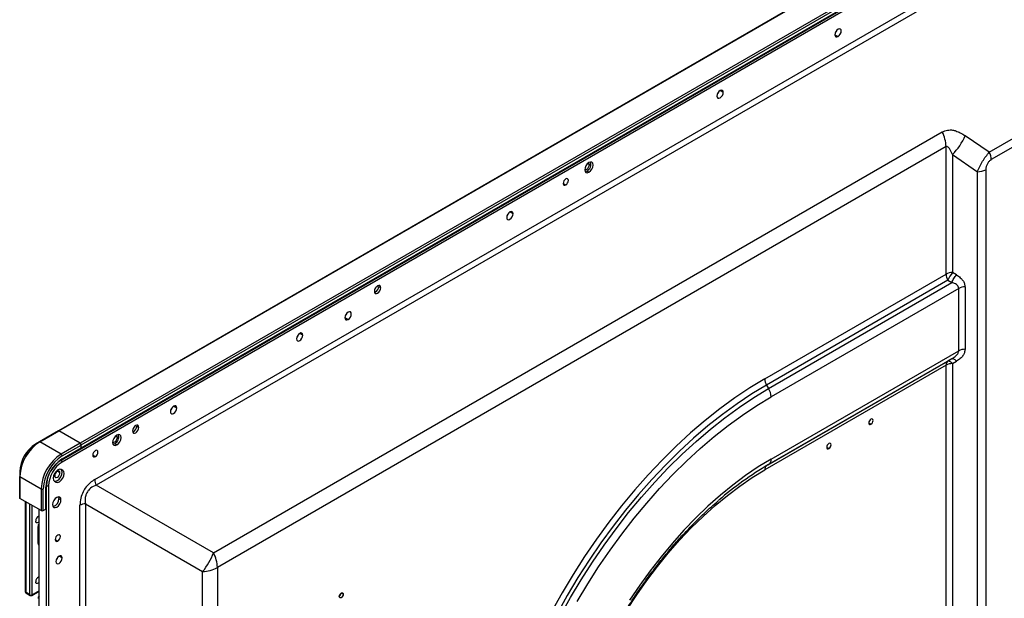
# Model space of a CAD drawing. Header units: millimetres. Extents: x 0 to 1118, y 0 to 864.
# Tile 170 of 256: x 866 to 922, y 666 to 699. Entities that reach past the tile are written whole.
import ezdxf

# ---------------------------------------------------------------- set-up
doc = ezdxf.new("R2010")
doc.units = ezdxf.units.MM

msp = doc.modelspace()

# ---------------------------------------------------------------- linework, layer by layer
at = {"color": 7, "linetype": 'Continuous', "lineweight": 25}
for p, q in [((1037.6025, 773.3956), (868.5709, 675.8158)), ((868.5876, 675.8142), (1037.6191, 773.394)), ((868.7075, 674.1665), (1039.8839, 772.9846)), ((1039.9428, 772.8825), (868.7664, 674.0645)), ((1038.8114, 772.7057), (869.7799, 675.1258)), ((869.8285, 674.8376), (1038.86, 772.4174)), ((869.8388, 675.0238), (1038.8704, 772.6036)), ((869.8388, 674.8605), (1038.8704, 772.4403)), ((870.5953, 673.0832), (1038.1139, 769.7897)), ((1038.1966, 769.4795), (870.678, 672.7731)), ((905.5032, 694.6849), (905.4965, 694.681)), ((920.7451, 691.4275), (925.5182, 694.1829)), ((925.6285, 693.7693), (920.8554, 691.0139)), ((877.2457, 668.981), (918.1019, 692.5667)), ((920.7451, 691.4275), (919.3983, 692.3542)), ((918.3225, 691.7396), (877.4663, 668.1538)), ((918.3225, 684.5981), (918.3225, 691.7396)), ((918.676, 691.3016), (920.0784, 690.3366)), ((918.676, 691.3016), (918.676, 684.6826)), ((898.1797, 690.3707), (898.2975, 690.3027)), ((920.0784, 665.0925), (920.0784, 690.3366)), ((920.5498, 690.4494), (920.5498, 665.2052)), ((893.7181, 687.8815), (893.7114, 687.8776)), ((908.157, 678.7296), (918.3225, 684.5981)), ((918.8999, 684.5534), (918.676, 684.6826)), ((918.426, 684.2496), (908.2605, 678.3812)), ((908.3724, 678.1873), (918.6499, 684.1203)), ((918.426, 684.2496), (918.6499, 684.1203)), ((886.5077, 683.9048), (886.6256, 683.8368)), ((919.0296, 683.7952), (908.5105, 677.7227)), ((919.0296, 680.2995), (919.0296, 683.7952)), ((919.3832, 683.8797), (919.3832, 680.3841)), ((908.5105, 674.227), (919.0296, 680.2995)), ((918.6499, 679.8548), (908.3724, 673.9218)), ((918.6499, 679.8548), (918.426, 679.7256)), ((918.6499, 679.8548), (918.7207, 679.9039)), ((918.6696, 679.8578), (918.6499, 679.8548)), ((918.676, 679.5812), (918.8999, 679.7105)), ((918.676, 679.5812), (918.676, 665.9022)), ((918.3225, 679.4967), (908.157, 673.6282)), ((918.3225, 665.8176), (918.3225, 679.4967)), ((908.2605, 678.3812), (908.3724, 678.1873)), ((868.5592, 675.809), (867.4985, 675.1967)), ((867.5152, 675.1951), (868.5758, 675.8074)), ((868.5709, 675.8158), (868.5593, 675.8091)), ((869.7681, 675.119), (868.5758, 675.8074)), ((869.7799, 675.1258), (868.5876, 675.8142)), ((872.9501, 676.0782), (873.068, 676.0101)), ((867.4985, 675.1967), (867.2766, 675.0686)), ((868.7075, 674.5067), (867.5152, 675.1951)), ((869.7681, 675.119), (868.7075, 674.5067)), ((868.756, 674.2185), (869.8167, 674.8308)), ((868.7664, 674.4047), (869.8271, 675.017)), ((868.7664, 674.2414), (869.8271, 674.8537)), ((869.8271, 674.8537), (869.8271, 675.017)), ((869.8388, 674.8605), (869.8388, 675.0238)), ((871.7127, 675.0916), (871.8305, 675.0236)), ((866.3858, 673.5257), (866.3858, 673.2695)), ((868.8015, 673.5926), (868.7182, 673.6407)), ((866.3858, 673.2695), (866.3858, 672.0447)), ((866.3956, 673.2559), (867.5879, 672.5676)), ((866.3956, 672.0311), (866.3956, 673.2559)), ((868.3432, 672.9912), (868.4265, 672.9431)), ((867.5879, 672.5676), (867.5879, 671.3427)), ((867.7057, 671.3427), (867.7057, 672.5676)), ((867.8472, 671.4244), (867.8472, 672.6492)), ((867.8618, 671.4448), (867.8618, 672.6696)), ((877.2457, 668.981), (870.678, 672.7731)), ((867.5879, 671.3427), (866.3956, 672.0311)), ((866.6971, 671.857), (866.6971, 666.8007)), ((868.5837, 672.0183), (868.7016, 671.9503)), ((867.47, 657.9376), (867.47, 671.4108)), ((867.7057, 671.3427), (867.8472, 671.4244)), ((870.072, 671.7234), (876.6397, 667.9313)), ((867.4129, 669.5051), (867.4129, 670.4577)), ((867.4474, 669.4288), (867.47, 669.4157)), ((876.6397, 642.0093), (876.6397, 667.9313)), ((877.4663, 668.1538), (877.4663, 642.2318)), ((867.0639, 666.589), (867.47, 666.8234)), ((866.9633, 666.6271), (866.7215, 666.7667)), ((866.7388, 666.7285), (866.9805, 666.589))]:
    msp.add_line(p, q, dxfattribs=at)
at = {"color": 8, "linetype": 'Continuous', "lineweight": 25}
for p, q in [((912.0908, 698.0136), (912.2676, 697.9115)), ((905.8306, 694.7807), (905.6538, 694.8828)), ((898.327, 690.7279), (898.2217, 690.7887)), ((896.8539, 689.6782), (897.0012, 689.5931)), ((894.0455, 687.9773), (893.8687, 688.0794)), ((886.3309, 683.5986), (886.272, 683.6326)), ((884.6221, 682.1562), (884.7989, 682.0542)), ((882.2604, 681.1739), (882.0836, 681.276)), ((908.3516, 673.9097), (918.426, 679.7256)), ((875.1893, 677.0919), (875.0125, 677.1939)), ((914.1084, 676.1784), (913.9847, 676.2498)), ((872.7733, 675.772), (872.7144, 675.806)), ((871.86, 675.4489), (871.7547, 675.5097)), ((911.7514, 674.8177), (911.6277, 674.8891)), ((868.6765, 674.1844), (868.7075, 674.1665)), ((870.48, 674.4528), (870.6273, 674.3678)), ((868.6435, 673.4667), (868.4962, 673.5517)), ((868.8015, 673.5926), (868.7166, 673.6417)), ((867.8825, 672.7376), (867.8516, 672.7555)), ((867.8825, 657.9376), (867.8825, 672.7376)), ((868.0004, 672.7376), (868.0004, 657.9376)), ((866.7215, 671.8429), (866.7215, 666.7667)), ((866.9633, 666.6271), (866.9633, 671.7033)), ((867.0811, 666.6271), (867.0811, 671.6353)), ((869.762, 567.3382), (869.762, 671.64)), ((870.072, 671.7234), (870.072, 567.4487)), ((867.47, 670.9898), (867.4296, 671.0131)), ((867.4129, 670.4577), (867.47, 670.4247)), ((868.3733, 669.7194), (868.5207, 669.6344)), ((867.47, 669.4721), (867.4129, 669.5051)), ((868.7664, 668.6889), (868.5896, 668.791)), ((867.47, 667.5875), (867.4296, 667.6108)), ((867.47, 666.8516), (867.0811, 666.6271)), ((884.5219, 666.6582), (884.4099, 666.7229))]:
    msp.add_line(p, q, dxfattribs=at)
at = {"color": 7, "linetype": 'Continuous', "lineweight": 25, "flags": 128}
for points in [[(912.2676, 698.3198), (912.2, 698.2652), (912.1426, 698.1878), (912.1043, 698.0995), (912.0908, 698.0136), (912.1043, 697.9433), (912.1426, 697.8992), (912.2, 697.888), (912.2676, 697.9115)], [(912.2676, 697.9115), (912.3353, 697.9661), (912.3926, 698.0435), (912.4309, 698.1318), (912.4444, 698.2177), (912.4309, 698.2881), (912.3926, 698.3322), (912.3353, 698.3433), (912.2676, 698.3198)], [(912.1925, 698.2592), (912.1569, 698.1795), (912.1081, 698.1115)], [(912.1841, 698.2358), (912.1691, 698.2147), (912.1328, 698.1699)], [(905.8306, 694.7807), (905.8171, 694.851), (905.7788, 694.8952), (905.7215, 694.9063), (905.6538, 694.8828), (905.5862, 694.8282), (905.5288, 694.7508), (905.4905, 694.6625), (905.477, 694.5766)], [(905.477, 694.5766), (905.4905, 694.5062), (905.5288, 694.4621), (905.5862, 694.451), (905.6538, 694.4745), (905.7215, 694.5291), (905.7788, 694.6065), (905.8171, 694.6948), (905.8306, 694.7807)], [(905.5776, 694.8189), (905.5431, 694.7425), (905.4943, 694.6745)], [(898.2975, 690.847), (898.2073, 690.7742), (898.1309, 690.6711), (898.0798, 690.5533), (898.0618, 690.4388), (898.0798, 690.345), (898.1309, 690.2862), (898.2073, 690.2713), (898.2975, 690.3027)], [(898.0634, 690.4713), (898.0755, 690.4625), (898.1233, 690.4532), (898.1797, 690.4728), (898.2361, 690.5183), (898.2839, 690.5827), (898.3158, 690.6564), (898.327, 690.7279)], [(898.327, 690.7279), (898.3158, 690.7866), (898.2839, 690.8233), (898.2701, 690.8294)], [(898.2975, 690.3027), (898.3877, 690.3755), (898.4642, 690.4786), (898.5153, 690.5964), (898.5332, 690.7109), (898.5153, 690.8047), (898.4642, 690.8635), (898.3877, 690.8784), (898.2975, 690.847)], [(898.1797, 690.3707), (898.0895, 690.3394), (898.0827, 690.3388)], [(897.0012, 689.9333), (896.9448, 689.8879), (896.897, 689.8234), (896.8651, 689.7498), (896.8539, 689.6782), (896.8651, 689.6196), (896.897, 689.5828), (896.9448, 689.5735), (897.0012, 689.5931)], [(897.0012, 689.5931), (897.0576, 689.6386), (897.1053, 689.7031), (897.1373, 689.7767), (897.1485, 689.8483), (897.1373, 689.9069), (897.1053, 689.9437), (897.0576, 689.9529), (897.0012, 689.9333)], [(894.0455, 687.9773), (894.032, 688.0476), (893.9937, 688.0918), (893.9363, 688.1029), (893.8687, 688.0794), (893.801, 688.0248), (893.7437, 687.9474), (893.7054, 687.8591), (893.6919, 687.7732)], [(893.6919, 687.7732), (893.7054, 687.7028), (893.7437, 687.6587), (893.801, 687.6476), (893.8687, 687.6711), (893.9363, 687.7257), (893.9937, 687.8031), (894.032, 687.8914), (894.0455, 687.9773)], [(893.7925, 688.0155), (893.758, 687.9391), (893.7092, 687.8711)], [(886.6256, 683.8368), (886.6121, 683.9071), (886.5738, 683.9512), (886.5164, 683.9624), (886.4488, 683.9389), (886.3811, 683.8843), (886.3238, 683.8069), (886.2855, 683.7186), (886.272, 683.6327)], [(886.272, 683.6327), (886.2855, 683.5623), (886.3238, 683.5182), (886.3811, 683.5071), (886.4488, 683.5306), (886.5164, 683.5852), (886.5738, 683.6625), (886.6121, 683.7509), (886.6256, 683.8368)], [(884.7989, 682.4624), (884.7312, 682.4078), (884.6739, 682.3305), (884.6356, 682.2421), (884.6221, 682.1562), (884.6356, 682.0859), (884.6739, 682.0418), (884.7312, 682.0306), (884.7989, 682.0542)], [(884.7238, 682.4018), (884.6882, 682.3222), (884.6393, 682.2541)], [(884.7155, 682.3787), (884.7003, 682.3573), (884.6641, 682.3125)], [(884.7989, 682.0542), (884.8665, 682.1088), (884.9239, 682.1861), (884.9622, 682.2745), (884.9756, 682.3603), (884.9622, 682.4307), (884.9239, 682.4748), (884.8665, 682.4859), (884.7989, 682.4624)], [(882.2604, 681.1739), (882.2469, 681.2442), (882.2086, 681.2884), (882.1512, 681.2995), (882.0836, 681.276), (882.0159, 681.2214), (881.9586, 681.144), (881.9203, 681.0557), (881.9068, 680.9698)], [(881.9068, 680.9698), (881.9203, 680.8994), (881.9586, 680.8553), (882.0159, 680.8442), (882.0836, 680.8677), (882.1512, 680.9223), (882.2086, 680.9997), (882.2469, 681.088), (882.2604, 681.1739)], [(882.0074, 681.2121), (881.9729, 681.1357), (881.924, 681.0677)], [(918.426, 679.7256), (918.447, 679.7328), (918.4719, 679.7324), (918.5003, 679.7245), (918.5317, 679.7092), (918.5656, 679.6868), (918.6013, 679.6577), (918.6384, 679.6223), (918.676, 679.5812)], [(908.157, 678.7296), (907.3166, 678.2191), (906.4786, 677.6592), (905.6452, 677.0513), (904.8187, 676.3973), (904.0013, 675.6988), (903.1953, 674.9578), (902.4029, 674.1764), (901.6263, 673.3566), (900.8675, 672.5006), (900.1288, 671.611), (899.4121, 670.69), (898.7193, 669.7403), (898.0524, 668.7644), (897.4132, 667.7649), (896.8034, 666.7447), (896.2248, 665.7066)], [(908.2605, 678.3812), (907.4333, 677.8786), (906.6083, 677.3274), (905.7879, 676.729), (904.9742, 676.0851), (904.1695, 675.3975), (903.3761, 674.6681), (902.596, 673.8988), (901.8315, 673.0917), (901.0846, 672.2492), (900.3573, 671.3734), (899.6518, 670.4667), (898.9698, 669.5318), (898.3133, 668.5711), (897.684, 667.5872), (897.0837, 666.5829), (896.5141, 665.5609)], [(896.7092, 665.4578), (897.2748, 666.4726), (897.8708, 667.4698), (898.4956, 668.4467), (899.1475, 669.4006), (899.8247, 670.3289), (900.5252, 671.2291), (901.2473, 672.0987), (901.989, 672.9353), (902.7481, 673.7367), (903.5226, 674.5005), (904.3104, 675.2248), (905.1094, 675.9075), (905.9173, 676.5468), (906.7319, 677.141), (907.5511, 677.6883), (908.3724, 678.1873)], [(897.6486, 666.2567), (898.2319, 667.2328), (898.8435, 668.1889), (899.4815, 669.1226), (900.1443, 670.0312), (900.83, 670.9123), (901.5367, 671.7634), (902.2626, 672.5822), (903.0056, 673.3666), (903.7637, 674.1142), (904.5348, 674.8231), (905.3168, 675.4913), (906.1075, 676.117), (906.9048, 676.6986), (907.7066, 677.2342), (908.5105, 677.7227)], [(875.1893, 677.0919), (875.1758, 677.1622), (875.1375, 677.2063), (875.0802, 677.2175), (875.0125, 677.1939), (874.9449, 677.1393), (874.8875, 677.062), (874.8492, 676.9736), (874.8357, 676.8878)], [(874.8357, 676.8878), (874.8492, 676.8174), (874.8875, 676.7733), (874.9449, 676.7622), (875.0125, 676.7857), (875.0802, 676.8403), (875.1375, 676.9176), (875.1758, 677.006), (875.1893, 677.0919)], [(874.9364, 677.1301), (874.9018, 677.0537), (874.853, 676.9856)], [(914.1084, 676.4642), (914.0611, 676.426), (914.0209, 676.3718), (913.9941, 676.31), (913.9847, 676.2498), (913.9941, 676.2006), (914.0209, 676.1697), (914.0611, 676.1619), (914.1084, 676.1784)], [(914.1084, 676.1784), (914.1558, 676.2166), (914.1959, 676.2707), (914.2228, 676.3326), (914.2322, 676.3927), (914.2228, 676.442), (914.1959, 676.4728), (914.1558, 676.4806), (914.1084, 676.4642)], [(873.068, 676.0101), (873.0545, 676.0805), (873.0162, 676.1246), (872.9588, 676.1357), (872.8912, 676.1122), (872.8235, 676.0576), (872.7662, 675.9803), (872.7279, 675.8919), (872.7144, 675.806)], [(872.7144, 675.806), (872.7279, 675.7357), (872.7662, 675.6916), (872.8235, 675.6804), (872.8912, 675.704), (872.9588, 675.7585), (873.0162, 675.8359), (873.0545, 675.9243), (873.068, 676.0101)], [(871.8305, 675.568), (871.7403, 675.4952), (871.6639, 675.392), (871.6128, 675.2742), (871.5948, 675.1597), (871.6128, 675.0659), (871.6639, 675.0071), (871.7403, 674.9922), (871.8305, 675.0236)], [(871.5964, 675.1922), (871.6085, 675.1834), (871.6563, 675.1741), (871.7127, 675.1937), (871.7691, 675.2392), (871.8168, 675.3037), (871.8488, 675.3773), (871.86, 675.4489)], [(871.86, 675.4489), (871.8488, 675.5075), (871.8168, 675.5442), (871.8031, 675.5503)], [(871.8305, 675.0236), (871.9207, 675.0964), (871.9972, 675.1995), (872.0483, 675.3173), (872.0662, 675.4318), (872.0483, 675.5257), (871.9972, 675.5845), (871.9207, 675.5993), (871.8305, 675.568)], [(911.7514, 675.1035), (911.7041, 675.0653), (911.6639, 675.0111), (911.6371, 674.9493), (911.6277, 674.8892), (911.6371, 674.8399), (911.6639, 674.809), (911.7041, 674.8012), (911.7514, 674.8177)], [(911.7514, 674.8177), (911.7988, 674.8559), (911.8389, 674.9101), (911.8657, 674.9719), (911.8752, 675.032), (911.8657, 675.0813), (911.8389, 675.1121), (911.7988, 675.1199), (911.7514, 675.1035)], [(870.6273, 674.708), (870.5709, 674.6625), (870.5231, 674.5981), (870.4912, 674.5244), (870.48, 674.4529), (870.4912, 674.3942), (870.5231, 674.3575), (870.5709, 674.3482), (870.6273, 674.3678)], [(870.6273, 674.3678), (870.6836, 674.4133), (870.7314, 674.4777), (870.7634, 674.5514), (870.7746, 674.6229), (870.7634, 674.6816), (870.7314, 674.7183), (870.6836, 674.7276), (870.6273, 674.708)], [(871.7127, 675.0916), (871.6225, 675.0603), (871.6157, 675.0598)], [(908.5105, 674.227), (907.7934, 673.7889), (907.0786, 673.3041), (906.3688, 672.7742), (905.6661, 672.2011), (904.9731, 671.5866), (904.2921, 670.9328), (903.6253, 670.242), (902.9751, 669.5165), (902.3436, 668.7587), (901.7329, 667.9713), (901.1452, 667.1568), (900.5824, 666.318)], [(868.7182, 673.6407), (868.6322, 673.6575), (868.5307, 673.6222), (868.4292, 673.5403), (868.3432, 673.4243), (868.2857, 673.2917), (868.2655, 673.1629), (868.2857, 673.0574), (868.3432, 672.9912)], [(868.3268, 673.0025), (868.3947, 672.9944), (868.4962, 673.0297), (868.5977, 673.1116), (868.6837, 673.2276), (868.7412, 673.3601), (868.7613, 673.489), (868.7412, 673.5945), (868.7001, 673.6493)], [(868.6435, 673.4667), (868.6323, 673.5253), (868.6003, 673.5621), (868.5526, 673.5713), (868.4962, 673.5518), (868.4398, 673.5063), (868.392, 673.4418), (868.3601, 673.3682), (868.3489, 673.2966)], [(868.3489, 673.2966), (868.3601, 673.238), (868.392, 673.2012), (868.4398, 673.1919), (868.4962, 673.2115), (868.5526, 673.257), (868.6003, 673.3215), (868.6323, 673.3951), (868.6435, 673.4667)], [(868.4265, 672.9431), (868.5126, 672.9264), (868.614, 672.9617), (868.7155, 673.0435), (868.8015, 673.1596), (868.859, 673.2921), (868.8792, 673.4209), (868.859, 673.5265), (868.8015, 673.5926)], [(900.4391, 665.7928), (900.9792, 666.6244), (901.5454, 667.4324), (902.1358, 668.214), (902.7482, 668.9664), (903.3803, 669.6867), (904.0298, 670.3723), (904.6944, 671.0208), (905.3716, 671.6298), (906.059, 672.197), (906.7541, 672.7204), (907.4542, 673.1981), (908.157, 673.6282)], [(868.7016, 671.9503), (868.6836, 672.0441), (868.6325, 672.1029), (868.5561, 672.1178), (868.4659, 672.0864), (868.3757, 672.0136), (868.2992, 671.9105), (868.2481, 671.7927), (868.2302, 671.6782)], [(868.2302, 671.6782), (868.2481, 671.5844), (868.2992, 671.5256), (868.3757, 671.5107), (868.4659, 671.5421), (868.5561, 671.6148), (868.6325, 671.718), (868.6836, 671.8358), (868.7016, 671.9503)], [(868.5628, 672.1183), (868.5658, 672.1121), (868.5837, 672.0183)], [(867.47, 670.7027), (867.4297, 670.6729), (867.3733, 670.6533), (867.3255, 670.6626), (867.2936, 670.6993), (867.2823, 670.7579)], [(868.5207, 669.9746), (868.4643, 669.9291), (868.4165, 669.8647), (868.3846, 669.791), (868.3733, 669.7195), (868.3846, 669.6608), (868.4165, 669.6241), (868.4643, 669.6148), (868.5207, 669.6344)], [(868.5207, 669.6344), (868.577, 669.6799), (868.6248, 669.7443), (868.6568, 669.818), (868.668, 669.8895), (868.6568, 669.9482), (868.6248, 669.9849), (868.577, 669.9942), (868.5207, 669.9746)], [(868.7664, 668.6889), (868.7529, 668.7592), (868.7146, 668.8033), (868.6573, 668.8145), (868.5896, 668.791), (868.522, 668.7364), (868.4646, 668.659), (868.4263, 668.5707), (868.4128, 668.4848)], [(868.4128, 668.4848), (868.4263, 668.4144), (868.4646, 668.3703), (868.522, 668.3592), (868.5896, 668.3827), (868.6573, 668.4373), (868.7146, 668.5147), (868.7529, 668.603), (868.7664, 668.6889)], [(868.5135, 668.7271), (868.4789, 668.6507), (868.4301, 668.5827)], [(867.47, 667.3004), (867.4297, 667.2706), (867.3733, 667.251), (867.3255, 667.2603), (867.2936, 667.2971), (867.2823, 667.3557)], [(884.298, 666.529), (884.3065, 666.5834), (884.3308, 666.6393), (884.3671, 666.6883), (884.41, 666.7229), (884.4528, 666.7378), (884.4891, 666.7307), (884.5134, 666.7028), (884.5219, 666.6582)], [(884.5219, 666.6582), (884.5134, 666.6039), (884.4891, 666.5479), (884.4528, 666.4989), (884.41, 666.4643), (884.3671, 666.4494), (884.3308, 666.4565), (884.3065, 666.4844), (884.298, 666.529)]]:
    msp.add_lwpolyline(points, dxfattribs=at)
at = {"color": 7, "linetype": 'Continuous', "lineweight": 25}
for centre, radius, start, end in [((916.4559, 691.6848), 1.8674, 1.68075, 28.18229), ((916.3134, 693.6968), 3.3644, 314.60808, 336.48041), ((919.9221, 690.9865), 0.9337, 1.68075, 28.18229), ((897.982, 690.7538), 0.431, 297.29234, 16.88029), ((920.0976, 691.2984), 0.9619, 268.8559, 298.04024), ((918.6616, 683.9613), 0.7215, 88.8559, 118.04024), ((919.0435, 684.6227), 0.7214, 181.9565, 211.14373), ((919.7404, 683.7794), 1.3959, 139.68312, 160.31688), ((885.9719, 684.01), 0.4229, 318.63086, 341.37452), ((886.1239, 683.9223), 0.3842, 302.60548, 357.39452), ((919.3687, 683.1584), 0.7215, 88.8559, 118.04024), ((919.3687, 679.6628), 0.7215, 88.8559, 118.04024), ((918.5728, 679.5213), 0.2515, 125.69804, 185.62038), ((918.6616, 678.8599), 0.7215, 88.8559, 118.04024), ((908.8779, 678.7543), 0.7214, 181.9565, 211.14373), ((907.5492, 677.6898), 0.9619, 1.95665, 31.14367), ((868.5661, 675.7937), 0.0168, 54.38183, 114.31395), ((868.5778, 675.8005), 0.0168, 54.38183, 114.31395), ((872.4143, 676.1834), 0.4229, 318.63088, 341.3745), ((872.5663, 676.0956), 0.3842, 302.60548, 357.39452), ((868.8016, 673.1595), 2.4183, 122.60548, 177.39452), ((868.8263, 673.1453), 2.4333, 122.60548, 177.39452), ((867.5054, 675.1814), 0.0168, 54.38183, 114.31395), ((869.6991, 675.0112), 0.1281, 2.60548, 57.39452), ((869.7109, 675.018), 0.1281, 2.60548, 57.39452), ((871.5137, 675.4756), 0.4325, 297.39462, 16.40091), ((868.3198, 673.4377), 1.936, 122.60548, 177.39452), ((869.8033, 674.8506), 0.024, 304.05635, 7.25583), ((869.8171, 674.8569), 0.022, 282.55981, 9.31018), ((870.0187, 672.4569), 2.4333, 122.60548, 177.39452), ((870.0086, 672.4628), 2.3052, 122.60548, 177.39452), ((869.8429, 672.5584), 1.9978, 122.60548, 177.39452), ((869.6736, 672.6561), 1.7929, 122.60548, 177.39452), ((869.6635, 672.662), 1.6649, 122.60548, 177.39452), ((868.6385, 674.3989), 0.1281, 2.60548, 57.39452), ((868.6385, 674.0586), 0.1281, 2.60548, 57.39452), ((868.7426, 674.2383), 0.024, 304.05635, 7.25583), ((908.1767, 674.1942), 0.3354, 305.698, 5.62038), ((917.885, 657.6365), 18.86, 120.29002, 130.73868), ((866.4025, 673.2711), 0.0168, 185.6948, 245.62534), ((871.2953, 673.1038), 0.7003, 181.68075, 208.18229), ((867.6468, 672.6813), 0.1281, 242.60967, 297.39033), ((867.8368, 672.6721), 0.0251, 294.37466, 354.3052), ((867.9414, 672.8514), 0.1281, 242.60967, 297.39033), ((866.4025, 672.0463), 0.0168, 185.6948, 245.62534), ((868.1532, 671.998), 0.431, 283.1242, 2.70838), ((867.6468, 671.4565), 0.1281, 242.60967, 297.39033), ((867.8368, 671.4473), 0.0251, 294.37466, 354.3052), ((870.0942, 671.0234), 0.7003, 91.81694, 118.31607), ((867.5744, 670.7571), 0.2921, 110.94203, 179.83348), ((867.6685, 670.4458), 0.2559, 140.84809, 177.33499), ((867.4945, 669.4961), 0.0822, 173.70115, 234.98667), ((874.3118, 669.9751), 3.0978, 318.71837, 341.28163), ((875.5997, 668.099), 1.8674, 1.68075, 28.18229), ((876.5805, 669.7978), 1.8675, 271.81694, 298.31607), ((867.5744, 667.3548), 0.2921, 110.94203, 179.83348), ((866.7804, 666.8007), 0.0833, 180, 240.00269), ((866.7388, 666.8049), 0.0419, 185.6948, 245.62534), ((867.0222, 666.7408), 0.1281, 242.60967, 297.39033), ((867.0222, 666.6611), 0.0833, 240.00269, 299.99731), ((867.6685, 666.3971), 0.2559, 140.84809, 177.33499), ((884.1581, 666.739), 0.2467, 304.61534, 355.39004)]:
    msp.add_arc(centre, radius, start, end, dxfattribs=at)
at = {"color": 8, "linetype": 'Continuous', "lineweight": 25}
for centre, radius, start, end in [((908.4133, 673.6518), 0.2574, 129.84308, 185.24971), ((866.7623, 666.7622), 0.0411, 173.70115, 234.98667), ((867.0041, 666.6226), 0.0411, 173.70115, 234.98667), ((867.0403, 666.6226), 0.0411, 305.01333, 6.29885)]:
    msp.add_arc(centre, radius, start, end, dxfattribs=at)
at = {"color": 7, "linetype": 'Continuous', "lineweight": 25}
for points, knots in [([(918.1019, 692.5667), (918.2009, 692.6038), (918.3876, 692.6737), (918.6552, 692.6873), (918.8936, 692.62), (919.1296, 692.5075), (919.3016, 692.4094), (919.3983, 692.3542)], [0, 0, 0, 0, 0.2424623, 0.4572036, 0.5942966, 0.7719543, 1, 1, 1, 1]), ([(918.676, 691.3016), (918.6329, 691.4026), (918.5763, 691.5349), (918.4871, 691.6664), (918.4335, 691.7204), (918.3891, 691.7488), (918.3495, 691.7504), (918.3317, 691.7433), (918.3225, 691.7396)], [0, 0, 0, 0, 0.5084086, 0.6664034, 0.7880514, 0.9049586, 0.9509298, 1, 1, 1, 1]), ([(920.0784, 690.3366), (920.1191, 690.4344), (920.1973, 690.6223), (920.3638, 690.9219), (920.5517, 691.2017), (920.6797, 691.3512), (920.7451, 691.4275)], [0, 0, 0, 0, 0.265724, 0.5107362, 0.7502655, 1, 1, 1, 1]), ([(920.8554, 691.0139), (920.813, 690.9833), (920.7514, 690.9387), (920.6809, 690.8504), (920.6222, 690.7556), (920.5649, 690.6136), (920.5551, 690.507), (920.5498, 690.4494)], [0, 0, 0, 0, 0.2507601, 0.3645541, 0.4805866, 0.7194298, 1, 1, 1, 1]), ([(918.8999, 684.5534), (918.9757, 684.5029), (919.1138, 684.4109), (919.2696, 684.2467), (919.3598, 684.0684), (919.3752, 683.9439), (919.3832, 683.8797)], [0, 0, 0, 0, 0.29532772, 0.53817879, 0.76179181, 1, 1, 1, 1]), ([(919.0296, 683.7952), (919.0206, 683.8327), (919.0052, 683.8974), (918.9428, 683.994), (918.8233, 684.0585), (918.7164, 684.0966), (918.6499, 684.1203)], [0, 0, 0, 0, 0.23365226, 0.40246189, 0.62871497, 1, 1, 1, 1]), ([(919.3832, 680.3841), (919.3754, 680.3198), (919.3606, 680.1956), (919.2704, 680.0178), (919.1139, 679.8542), (918.9759, 679.7615), (918.8999, 679.7105)], [0, 0, 0, 0, 0.2383473, 0.4604983, 0.7027107, 1, 1, 1, 1]), ([(870.5953, 673.0832), (870.5072, 673.0267), (870.3395, 672.9189), (870.1097, 672.6807), (869.9184, 672.3831), (869.7836, 672.014), (869.7696, 671.7716), (869.762, 671.64)], [0, 0, 0, 0, 0.1977033, 0.3766476, 0.5459568, 0.7534479, 1, 1, 1, 1]), ([(870.678, 672.7731), (870.563, 672.7292), (870.4103, 672.671), (870.2419, 672.4923), (870.1593, 672.3505), (870.0831, 672.2076), (870.0315, 671.9862), (870.0547, 671.8359), (870.072, 671.7234)], [0, 0, 0, 0, 0.2959232, 0.3928114, 0.5151995, 0.6311196, 0.7239022, 1, 1, 1, 1]), ([(896.5704, 655.7275), (896.5786, 655.7902), (896.6222, 656.1232), (896.7366, 656.7407), (896.9147, 657.5774), (897.1308, 658.4241), (897.3806, 659.2766), (897.6643, 660.1325), (897.9809, 660.989), (898.3295, 661.8433), (898.7089, 662.6926), (899.118, 663.5343), (899.5556, 664.3656), (900.0202, 665.1839), (900.5103, 665.9865), (901.0243, 666.7708), (901.5607, 667.5344), (902.1177, 668.2749), (902.6933, 668.9898), (903.2859, 669.6768), (903.8932, 670.3342), (904.5138, 670.9582), (905.0725, 671.486), (905.4271, 671.7898), (905.568, 671.9104)], [0, 0, 0, 0, 0.0110894, 0.0588454, 0.1066276, 0.1544355, 0.2022676, 0.250122, 0.297996, 0.3458868, 0.3937913, 0.4417065, 0.489629, 0.5375556, 0.5854831, 0.6334072, 0.6813243, 0.7292312, 0.7771245, 0.825001, 0.8728575, 0.9206908, 0.9684982, 1, 1, 1, 1])]:
    msp.add_open_spline(points, degree=3, knots=knots, dxfattribs=at)
msp.add_open_spline([(918.6499, 684.1203), (918.6642, 684.1577), (918.6927, 684.2323), (918.7541, 684.3488), (918.8243, 684.4603), (918.8747, 684.5223), (918.8999, 684.5534)], degree=3, dxfattribs=at)
at = {"color": 8, "linetype": 'Continuous', "lineweight": 25}
for points, knots in [([(918.7207, 679.9039), (918.7612, 679.9301), (918.8426, 679.9827), (918.9401, 680.0772), (919.0053, 680.1817), (919.0208, 680.2567), (919.0296, 680.2995)], [0, 0, 0, 0, 0.2623627, 0.52725358, 0.73022064, 1, 1, 1, 1]), ([(918.8999, 679.7105), (918.8747, 679.7377), (918.8242, 679.7922), (918.7544, 679.8422), (918.7007, 679.866), (918.6779, 679.86), (918.6696, 679.8578)], [0, 0, 0, 0, 0.2800719, 0.5601439, 0.8402158, 1, 1, 1, 1])]:
    msp.add_open_spline(points, degree=3, knots=knots, dxfattribs=at)

doc.saveas('drawing.dxf')
